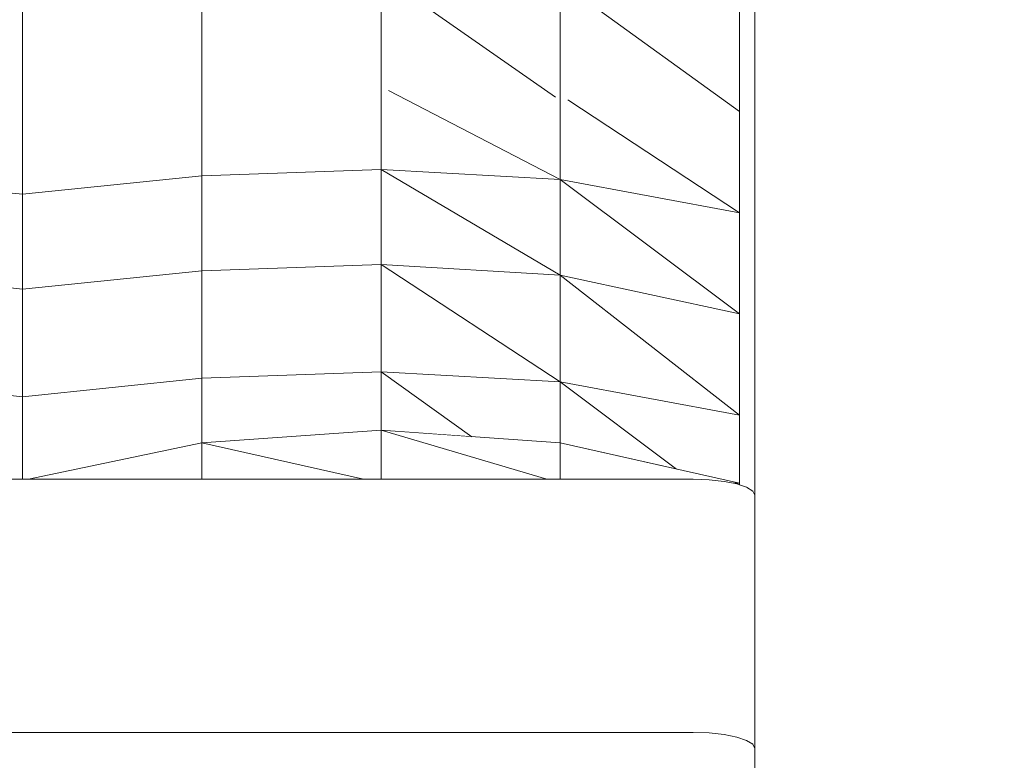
# Model space of a CAD drawing. Header units: millimetres. Extents: x -30280 to 100171, y -17460 to 4378.
# Tile 144 of 256: x 72365 to 72620, y -13092 to -12900. Entities that reach past the tile are written whole.
import ezdxf

# ---------------------------------------------------------------- set-up
doc = ezdxf.new("R2010")
doc.units = ezdxf.units.MM
doc.header["$MEASUREMENT"] = 0
doc.linetypes.add('Wipeout_Contour', pattern=[1000, 0, -1000])
doc.layers.add('Nuevo_09_EI_Mobiliari general', color=7, linetype='Continuous')
doc.layers.add('Nuevo_Ventanas Archicad', color=7, linetype='Continuous')
doc.layers.add('Nuevo_09_EI_Mobiliari general_Pluma_Nº__1', color=7, linetype='Continuous', lineweight=5)

# ---------------------------------------------------------------- blocks, each defined once
blk = doc.blocks.new('Elem Sección_266_3', base_point=(91863.52, -13459.98))
at = {"color": 254, "linetype": 'Wipeout_Contour', "lineweight": 0, "ltscale": 6281358.087819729}
blk.add_wipeout([(70779.33, -11399.98), (70779.33, -13409.98), (70885.03, -13409.98), (70885.03, -13222.72), (70869.03, -13222.72), (70869.03, -13105.29), (70869.03, -13083.96), (70869.03, -12765.01), (70869.03, -12755.4), (70869.03, -12709.76), (70869.57, -12705.67), (70871.17, -12701.85), (70873.03, -12699.46), (70873.03, -12697.89), (70874.61, -12697.89), (70877.03, -12696.05), (70880.89, -12694.47), (70885.03, -12693.93), (71605.03, -12693.93), (71609.17, -12694.47), (71613.03, -12696.05), (71615.45, -12697.89), (71617.03, -12697.89), (71617.03, -12699.46), (71618.88, -12701.85), (71620.48, -12705.67), (71621.03, -12709.76), (71621.03, -12755.4), (71621.03, -12765.01), (71621.03, -13083.96), (71621.03, -13105.29), (71621.03, -13222.72), (71605.03, -13222.72), (71605.03, -13409.98), (71819.32, -13409.98), (71819.32, -13222.72), (71803.32, -13222.72), (71803.32, -13158.54), (71803.32, -13115.54), (71803.32, -13083.96), (71803.32, -13077.32), (71803.32, -12765.01), (71803.32, -12755.4), (71803.32, -12709.76), (71803.87, -12705.67), (71805.47, -12701.85), (71807.32, -12699.46), (71807.32, -12697.89), (71808.9, -12697.89), (71811.32, -12696.05), (71815.18, -12694.47), (71819.32, -12693.93), (72539.32, -12693.93), (72543.46, -12694.47), (72547.32, -12696.05), (72549.74, -12697.89), (72551.32, -12697.89), (72551.32, -12699.46), (72553.18, -12701.85), (72554.78, -12705.67), (72555.32, -12709.76), (72555.32, -12755.4), (72555.32, -12765.01), (72555.32, -13077.32), (72555.32, -13083.96), (72555.32, -13115.54), (72555.32, -13158.54), (72555.32, -13222.72), (72539.32, -13222.72), (72539.32, -13409.98), (72718.36, -13409.98), (72718.36, -13222.72), (72702.36, -13222.72), (72702.36, -13158.54), (72702.36, -13139.56), (72702.36, -12709.76), (72702.9, -12705.67), (72704.5, -12701.85), (72706.36, -12699.46), (72706.36, -12697.89), (72707.94, -12697.89), (72710.36, -12696.05), (72714.22, -12694.47), (72718.36, -12693.93), (72752.42, -12693.93), (72752.42, -11399.98)], dxfattribs=at).dxf.layer = 'Nuevo_Ventanas Archicad'
blk = doc.blocks.new('Elem Sección_272_3', base_point=(91863.52, -13459.98))
at = {"color": 254, "linetype": 'Wipeout_Contour', "lineweight": 0, "ltscale": 293955.893739}
blk.add_wipeout([(72318.82, -12940.84), (72365.32, -12945.63), (72365.32, -12924.18), (72318.82, -12920.03)], dxfattribs=at).dxf.layer = 'Nuevo_09_EI_Mobiliari general'
at = {"color": 254, "linetype": 'Wipeout_Contour', "lineweight": 0, "ltscale": 220896.839351}
blk.add_wipeout([(72501.32, -13019.55), (72458.32, -13006.83), (72458.32, -13019.55)], dxfattribs=at).dxf.layer = 'Nuevo_09_EI_Mobiliari general'
at = {"color": 254, "linetype": 'Wipeout_Contour', "lineweight": 0, "ltscale": 220759.038492}
blk.add_wipeout([(72453.73, -13019.55), (72411.82, -13010.11), (72411.82, -13019.55)], dxfattribs=at).dxf.layer = 'Nuevo_09_EI_Mobiliari general'
at = {"color": 254, "linetype": 'Wipeout_Contour', "lineweight": 0, "ltscale": 515853.536314}
blk.add_wipeout([(72551.32, -13020.58), (72504.82, -13010.11), (72504.82, -13019.55), (72539.32, -13019.55), (72543.46, -13019.69), (72547.32, -13020.1), (72549.74, -13020.58)], dxfattribs=at).dxf.layer = 'Nuevo_09_EI_Mobiliari general'
at = {"color": 254, "linetype": 'Wipeout_Contour', "lineweight": 0, "ltscale": 294881.529551}
blk.add_wipeout([(72555.32, -13089.34), (72555.32, -13023.69), (72554.78, -13022.62), (72554.78, -13088.27)], dxfattribs=at).dxf.layer = 'Nuevo_09_EI_Mobiliari general'
at = {"color": 254, "linetype": 'Wipeout_Contour', "lineweight": 0, "ltscale": 293972.013556}
blk.add_wipeout([(72318.82, -12940.84), (72318.82, -12965.45), (72365.32, -12970.24), (72365.32, -12945.63)], dxfattribs=at).dxf.layer = 'Nuevo_09_EI_Mobiliari general'
at = {"color": 254, "linetype": 'Wipeout_Contour', "lineweight": 0, "ltscale": 294603.98994}
blk.add_wipeout([(72458.32, -13006.83), (72501.32, -13019.55), (72504.82, -13019.55), (72504.82, -13010.11)], dxfattribs=at).dxf.layer = 'Nuevo_09_EI_Mobiliari general'
at = {"color": 254, "linetype": 'Wipeout_Contour', "lineweight": 0, "ltscale": 294839.001193}
blk.add_wipeout([(72551.32, -13020.58), (72549.74, -13020.58), (72550.64, -13020.76), (72551.32, -13020.99)], dxfattribs=at).dxf.layer = 'Nuevo_09_EI_Mobiliari general'
at = {"color": 254, "linetype": 'Wipeout_Contour', "lineweight": 0, "ltscale": 294876.577126}
blk.add_wipeout([(72554.78, -13088.27), (72554.78, -13022.62), (72553.18, -13021.62), (72553.18, -13087.27)], dxfattribs=at).dxf.layer = 'Nuevo_09_EI_Mobiliari general'
at = {"color": 254, "linetype": 'Wipeout_Contour', "lineweight": 0, "ltscale": 293990.539288}
blk.add_wipeout([(72318.82, -12965.45), (72318.82, -12993.33), (72365.32, -12998.12), (72365.32, -12970.24)], dxfattribs=at).dxf.layer = 'Nuevo_09_EI_Mobiliari general'
at = {"color": 254, "linetype": 'Wipeout_Contour', "lineweight": 0, "ltscale": 221017.10311}
blk.add_wipeout([(72504.82, -13010.11), (72534.98, -13016.91), (72504.82, -12994.29)], dxfattribs=at).dxf.layer = 'Nuevo_09_EI_Mobiliari general'
at = {"color": 254, "linetype": 'Wipeout_Contour', "lineweight": 0, "ltscale": 294419.863345}
blk.add_wipeout([(72411.82, -13010.11), (72453.73, -13019.55), (72458.32, -13019.55), (72458.32, -13006.83)], dxfattribs=at).dxf.layer = 'Nuevo_09_EI_Mobiliari general'
at = {"color": 254, "linetype": 'Wipeout_Contour', "lineweight": 0, "ltscale": 294867.768657}
blk.add_wipeout([(72553.18, -13087.27), (72553.18, -13021.62), (72550.64, -13020.76), (72550.64, -13086.41)], dxfattribs=at).dxf.layer = 'Nuevo_09_EI_Mobiliari general'
at = {"color": 254, "linetype": 'Wipeout_Contour', "lineweight": 0, "ltscale": 220870.819529}
blk.add_wipeout([(72458.32, -13006.83), (72481.89, -13008.5), (72458.32, -12991.7)], dxfattribs=at).dxf.layer = 'Nuevo_09_EI_Mobiliari general'
at = {"color": 254, "linetype": 'Wipeout_Contour', "lineweight": 0, "ltscale": 220672.539566}
blk.add_wipeout([(72366.84, -13019.55), (72411.82, -13019.55), (72411.82, -13010.11)], dxfattribs=at).dxf.layer = 'Nuevo_09_EI_Mobiliari general'
at = {"color": 254, "linetype": 'Wipeout_Contour', "lineweight": 0, "ltscale": 294855.704401}
blk.add_wipeout([(72550.64, -13086.41), (72550.64, -13020.76), (72547.32, -13020.1), (72547.32, -13085.75)], dxfattribs=at).dxf.layer = 'Nuevo_09_EI_Mobiliari general'
at = {"color": 254, "linetype": 'Wipeout_Contour', "lineweight": 0, "ltscale": 294841.206506}
blk.add_wipeout([(72547.32, -13085.75), (72547.32, -13020.1), (72543.46, -13019.69), (72543.46, -13085.34)], dxfattribs=at).dxf.layer = 'Nuevo_09_EI_Mobiliari general'
at = {"color": 254, "linetype": 'Wipeout_Contour', "lineweight": 0, "ltscale": 294825.262984}
blk.add_wipeout([(72543.46, -13085.34), (72543.46, -13019.69), (72539.32, -13019.55), (72539.32, -13085.2)], dxfattribs=at).dxf.layer = 'Nuevo_09_EI_Mobiliari general'
at = {"color": 254, "linetype": 'Wipeout_Contour', "lineweight": 0, "ltscale": 293400.04628}
blk.add_wipeout([(72539.32, -13085.2), (72539.32, -13019.55), (71819.32, -13019.55), (71819.32, -13085.2)], dxfattribs=at).dxf.layer = 'Nuevo_09_EI_Mobiliari general'
at = {"color": 254, "linetype": 'Wipeout_Contour', "lineweight": 0, "ltscale": 367532.446829}
blk.add_wipeout([(72365.32, -12998.12), (72318.82, -12993.33), (72318.82, -13010.11), (72363.8, -13019.55), (72365.32, -13019.55)], dxfattribs=at).dxf.layer = 'Nuevo_09_EI_Mobiliari general'
at = {"color": 254, "linetype": 'Wipeout_Contour', "lineweight": 0, "ltscale": 294770.91601}
blk.add_wipeout([(72551.32, -13002.91), (72504.82, -12994.29), (72534.98, -13016.91), (72551.32, -13020.58)], dxfattribs=at).dxf.layer = 'Nuevo_09_EI_Mobiliari general'
at = {"color": 254, "linetype": 'Wipeout_Contour', "lineweight": 0, "ltscale": 3814623.21840584}
blk.add_wipeout([(71803.32, -13089.34), (71803.32, -13158.54), (71819.32, -13158.54), (71819.32, -13096.58), (71869.32, -13096.58), (71869.32, -13095.52), (71917.01, -13095.52), (71917.01, -13096.58), (71951.08, -13096.58), (71951.08, -13095.52), (71998.77, -13095.52), (71998.77, -13096.58), (72032.84, -13096.58), (72032.84, -13095.52), (72080.53, -13095.52), (72080.53, -13096.58), (72114.6, -13096.58), (72114.6, -13095.52), (72162.29, -13095.52), (72162.29, -13096.58), (72196.35, -13096.58), (72196.35, -13095.52), (72244.05, -13095.52), (72244.05, -13096.58), (72278.11, -13096.58), (72278.11, -13095.52), (72325.81, -13095.52), (72325.81, -13096.58), (72359.87, -13096.58), (72359.87, -13095.52), (72407.56, -13095.52), (72407.56, -13096.58), (72441.63, -13096.58), (72441.63, -13095.52), (72489.32, -13095.52), (72489.32, -13096.58), (72539.32, -13096.58), (72539.32, -13158.54), (72555.32, -13158.54), (72555.32, -13089.34), (72554.78, -13088.27), (72553.18, -13087.27), (72550.64, -13086.41), (72547.32, -13085.75), (72543.46, -13085.34), (72539.32, -13085.2), (71819.32, -13085.2), (71815.18, -13085.34), (71811.32, -13085.75), (71808.01, -13086.41), (71805.47, -13087.27), (71803.87, -13088.27)], dxfattribs=at).dxf.layer = 'Nuevo_09_EI_Mobiliari general'
at = {"layer": 'Nuevo_09_EI_Mobiliari general_Pluma_Nº__1', "color": 7, "linetype": 'Continuous', "lineweight": 5}
for p, q in [((72543.46, -13019.69), (72539.32, -13019.55)), ((72547.32, -13020.1), (72543.46, -13019.69)), ((72549.74, -13020.58), (72547.32, -13020.1)), ((72539.32, -13085.2), (71819.32, -13085.2)), ((72543.46, -13085.34), (72539.32, -13085.2)), ((72547.32, -13085.75), (72543.46, -13085.34)), ((72550.64, -13086.41), (72547.32, -13085.75)), ((72553.18, -13087.27), (72550.64, -13086.41)), ((72554.78, -13088.27), (72553.18, -13087.27)), ((72555.32, -13089.34), (72554.78, -13088.27)), ((72555.32, -13158.54), (72555.32, -13089.34))]:
    blk.add_line(p, q, dxfattribs=at)
at = {"color": 254, "linetype": 'Wipeout_Contour', "lineweight": 0, "ltscale": 294576.149677}
blk.add_wipeout([(72504.82, -12994.29), (72458.32, -12991.7), (72481.89, -13008.5), (72504.82, -13010.11)], dxfattribs=at).dxf.layer = 'Nuevo_09_EI_Mobiliari general'
at = {"layer": 'Nuevo_09_EI_Mobiliari general_Pluma_Nº__1', "color": 7, "linetype": 'Continuous', "lineweight": 5}
blk.add_line((72504.82, -13019.55), (72504.82, -13010.11), dxfattribs=at)
at = {"color": 254, "linetype": 'Wipeout_Contour', "lineweight": 0, "ltscale": 221023.050571}
blk.add_wipeout([(72551.32, -13002.91), (72504.82, -12966.57), (72504.82, -12994.29)], dxfattribs=at).dxf.layer = 'Nuevo_09_EI_Mobiliari general'
at = {"color": 254, "linetype": 'Wipeout_Contour', "lineweight": 0, "ltscale": 294369.889029}
blk.add_wipeout([(72458.32, -12991.7), (72411.82, -12993.33), (72411.82, -13010.11), (72458.32, -13006.83)], dxfattribs=at).dxf.layer = 'Nuevo_09_EI_Mobiliari general'
at = {"layer": 'Nuevo_09_EI_Mobiliari general_Pluma_Nº__1', "color": 7, "linetype": 'Continuous', "lineweight": 5}
for p in [(72504.82, -13010.11), (72458.32, -13019.55), (72501.32, -13019.55)]:
    blk.add_line(p, (72458.32, -13006.83), dxfattribs=at)
at = {"color": 254, "linetype": 'Wipeout_Contour', "lineweight": 0, "ltscale": 221064.647903}
blk.add_wipeout([(72551.32, -13002.91), (72551.32, -12976.67), (72504.82, -12966.57)], dxfattribs=at).dxf.layer = 'Nuevo_09_EI_Mobiliari general'
at = {"color": 254, "linetype": 'Wipeout_Contour', "lineweight": 0, "ltscale": 367719.424535}
blk.add_wipeout([(72365.32, -12998.12), (72365.32, -13019.55), (72366.84, -13019.55), (72411.82, -13010.11), (72411.82, -12993.33)], dxfattribs=at).dxf.layer = 'Nuevo_09_EI_Mobiliari general'
at = {"layer": 'Nuevo_09_EI_Mobiliari general_Pluma_Nº__1', "color": 7, "linetype": 'Continuous', "lineweight": 5}
for p, q in [((72458.32, -13006.83), (72411.82, -13010.11)), ((72411.82, -13010.11), (72366.84, -13019.55)), ((72411.82, -13019.55), (72411.82, -13010.11)), ((72453.73, -13019.55), (72411.82, -13010.11)), ((72539.32, -13019.55), (71819.32, -13019.55))]:
    blk.add_line(p, q, dxfattribs=at)
at = {"color": 254, "linetype": 'Wipeout_Contour', "lineweight": 0, "ltscale": 220883.298936}
blk.add_wipeout([(72504.82, -12994.29), (72458.32, -12963.82), (72458.32, -12991.7)], dxfattribs=at).dxf.layer = 'Nuevo_09_EI_Mobiliari general'
at = {"color": 254, "linetype": 'Wipeout_Contour', "lineweight": 0, "ltscale": 220923.512789}
blk.add_wipeout([(72504.82, -12994.29), (72504.82, -12966.57), (72458.32, -12963.82)], dxfattribs=at).dxf.layer = 'Nuevo_09_EI_Mobiliari general'
at = {"layer": 'Nuevo_09_EI_Mobiliari general_Pluma_Nº__1', "color": 7, "linetype": 'Continuous', "lineweight": 5}
for p in [(72504.82, -13010.11), (72534.98, -13016.91)]:
    blk.add_line(p, (72504.82, -12994.29), dxfattribs=at)
at = {"color": 254, "linetype": 'Wipeout_Contour', "lineweight": 0, "ltscale": 221009.174128}
blk.add_wipeout([(72551.32, -12976.67), (72504.82, -12941.8), (72504.82, -12966.57)], dxfattribs=at).dxf.layer = 'Nuevo_09_EI_Mobiliari general'
at = {"color": 254, "linetype": 'Wipeout_Contour', "lineweight": 0, "ltscale": 294354.431911}
blk.add_wipeout([(72458.32, -12991.7), (72458.32, -12963.82), (72411.82, -12965.45), (72411.82, -12993.33)], dxfattribs=at).dxf.layer = 'Nuevo_09_EI_Mobiliari general'
at = {"layer": 'Nuevo_09_EI_Mobiliari general_Pluma_Nº__1', "color": 7, "linetype": 'Continuous', "lineweight": 5}
for p in [(72504.82, -12994.29), (72458.32, -13006.83), (72481.89, -13008.5)]:
    blk.add_line(p, (72458.32, -12991.7), dxfattribs=at)
at = {"color": 254, "linetype": 'Wipeout_Contour', "lineweight": 0, "ltscale": 221051.042945}
blk.add_wipeout([(72551.32, -12976.67), (72551.32, -12950.42), (72504.82, -12941.8)], dxfattribs=at).dxf.layer = 'Nuevo_09_EI_Mobiliari general'
at = {"color": 254, "linetype": 'Wipeout_Contour', "lineweight": 0, "ltscale": 294173.617798}
blk.add_wipeout([(72411.82, -12993.33), (72411.82, -12965.45), (72365.32, -12970.24), (72365.32, -12998.12)], dxfattribs=at).dxf.layer = 'Nuevo_09_EI_Mobiliari general'
at = {"layer": 'Nuevo_09_EI_Mobiliari general_Pluma_Nº__1', "color": 7, "linetype": 'Continuous', "lineweight": 5}
for p, q in [((72318.82, -12993.33), (72365.32, -12998.12)), ((72411.82, -12993.33), (72365.32, -12998.12)), ((72458.32, -12991.7), (72411.82, -12993.33)), ((72411.82, -13010.11), (72411.82, -12993.33)), ((72365.32, -12998.12), (72365.32, -13019.55))]:
    blk.add_line(p, q, dxfattribs=at)
at = {"color": 254, "linetype": 'Wipeout_Contour', "lineweight": 0, "ltscale": 220869.166413}
blk.add_wipeout([(72504.82, -12966.57), (72458.32, -12939.21), (72458.32, -12963.82)], dxfattribs=at).dxf.layer = 'Nuevo_09_EI_Mobiliari general'
at = {"color": 254, "linetype": 'Wipeout_Contour', "lineweight": 0, "ltscale": 220909.941095}
blk.add_wipeout([(72504.82, -12966.57), (72504.82, -12941.8), (72458.32, -12939.21)], dxfattribs=at).dxf.layer = 'Nuevo_09_EI_Mobiliari general'
at = {"layer": 'Nuevo_09_EI_Mobiliari general_Pluma_Nº__1', "color": 7, "linetype": 'Continuous', "lineweight": 5}
blk.add_line((72504.82, -12994.29), (72504.82, -12966.57), dxfattribs=at)
at = {"color": 254, "linetype": 'Wipeout_Contour', "lineweight": 0, "ltscale": 294645.941072}
blk.add_wipeout([(72504.82, -12920.45), (72504.82, -12941.8), (72551.32, -12950.42), (72506.8, -12921.17)], dxfattribs=at).dxf.layer = 'Nuevo_09_EI_Mobiliari general'
at = {"color": 254, "linetype": 'Wipeout_Contour', "lineweight": 0, "ltscale": 294335.933666}
blk.add_wipeout([(72458.32, -12963.82), (72458.32, -12939.21), (72411.82, -12940.84), (72411.82, -12965.45)], dxfattribs=at).dxf.layer = 'Nuevo_09_EI_Mobiliari general'
at = {"layer": 'Nuevo_09_EI_Mobiliari general_Pluma_Nº__1', "color": 7, "linetype": 'Continuous', "lineweight": 5}
for p in [(72504.82, -12966.57), (72458.32, -12991.7), (72504.82, -12994.29)]:
    blk.add_line(p, (72458.32, -12963.82), dxfattribs=at)
at = {"color": 254, "linetype": 'Wipeout_Contour', "lineweight": 0, "ltscale": 294460.07663}
blk.add_wipeout([(72460.24, -12918.74), (72458.32, -12918.61), (72458.32, -12939.21), (72504.82, -12941.8)], dxfattribs=at).dxf.layer = 'Nuevo_09_EI_Mobiliari general'
at = {"color": 254, "linetype": 'Wipeout_Contour', "lineweight": 0, "ltscale": 221040.122564}
blk.add_wipeout([(72551.32, -12924.18), (72506.8, -12921.17), (72551.32, -12950.42)], dxfattribs=at).dxf.layer = 'Nuevo_09_EI_Mobiliari general'
at = {"color": 254, "linetype": 'Wipeout_Contour', "lineweight": 0, "ltscale": 294155.103595}
blk.add_wipeout([(72411.82, -12965.45), (72411.82, -12940.84), (72365.32, -12945.63), (72365.32, -12970.24)], dxfattribs=at).dxf.layer = 'Nuevo_09_EI_Mobiliari general'
at = {"layer": 'Nuevo_09_EI_Mobiliari general_Pluma_Nº__1', "color": 7, "linetype": 'Continuous', "lineweight": 5}
for p, q in [((72318.82, -12965.45), (72365.32, -12970.24)), ((72411.82, -12965.45), (72365.32, -12970.24)), ((72458.32, -12963.82), (72411.82, -12965.45)), ((72411.82, -12993.33), (72411.82, -12965.45)), ((72365.32, -12970.24), (72365.32, -12998.12))]:
    blk.add_line(p, q, dxfattribs=at)
at = {"color": 254, "linetype": 'Wipeout_Contour', "lineweight": 0, "ltscale": 294319.991408}
blk.add_wipeout([(72458.32, -12939.21), (72458.32, -12918.61), (72411.82, -12920.03), (72411.82, -12940.84)], dxfattribs=at).dxf.layer = 'Nuevo_09_EI_Mobiliari general'
at = {"color": 254, "linetype": 'Wipeout_Contour', "lineweight": 0, "ltscale": 294545.434289}
blk.add_wipeout([(72460.24, -12918.74), (72504.82, -12941.8), (72504.82, -12920.45), (72503.61, -12920.43)], dxfattribs=at).dxf.layer = 'Nuevo_09_EI_Mobiliari general'
at = {"layer": 'Nuevo_09_EI_Mobiliari general_Pluma_Nº__1', "color": 7, "linetype": 'Continuous', "lineweight": 5}
for p, q in [((72504.82, -12941.8), (72458.32, -12939.21)), ((72458.32, -12963.82), (72458.32, -12939.21)), ((72504.82, -12966.57), (72458.32, -12939.21)), ((72504.82, -12966.57), (72504.82, -12941.8))]:
    blk.add_line(p, q, dxfattribs=at)
at = {"color": 254, "linetype": 'Wipeout_Contour', "lineweight": 0, "ltscale": 294632.534464}
blk.add_wipeout([(72504.82, -12890.56), (72504.82, -12920.45), (72506.8, -12921.17), (72551.32, -12924.18)], dxfattribs=at).dxf.layer = 'Nuevo_09_EI_Mobiliari general'
at = {"color": 254, "linetype": 'Wipeout_Contour', "lineweight": 0, "ltscale": 294138.993739}
blk.add_wipeout([(72365.32, -12924.18), (72365.32, -12945.63), (72411.82, -12940.84), (72411.82, -12920.03)], dxfattribs=at).dxf.layer = 'Nuevo_09_EI_Mobiliari general'
at = {"layer": 'Nuevo_09_EI_Mobiliari general_Pluma_Nº__1', "color": 7, "linetype": 'Continuous', "lineweight": 5}
for p, q in [((72458.32, -12939.21), (72411.82, -12940.84)), ((72318.82, -12940.84), (72365.32, -12945.63)), ((72411.82, -12940.84), (72365.32, -12945.63)), ((72411.82, -12965.45), (72411.82, -12940.84)), ((72365.32, -12945.63), (72365.32, -12970.24))]:
    blk.add_line(p, q, dxfattribs=at)
at = {"color": 254, "linetype": 'Wipeout_Contour', "lineweight": 0, "ltscale": 293937.715619}
blk.add_wipeout([(72318.82, -12920.03), (72365.32, -12924.18), (72365.32, -12893.14), (72318.82, -12889.92)], dxfattribs=at).dxf.layer = 'Nuevo_09_EI_Mobiliari general'
at = {"color": 254, "linetype": 'Wipeout_Contour', "lineweight": 0, "ltscale": 221023.339904}
blk.add_wipeout([(72504.82, -12890.56), (72551.32, -12924.18), (72551.32, -12896.36)], dxfattribs=at).dxf.layer = 'Nuevo_09_EI_Mobiliari general'
at = {"color": 254, "linetype": 'Wipeout_Contour', "lineweight": 0, "ltscale": 368432.066872}
blk.add_wipeout([(72555.32, -12812.92), (72551.32, -12812.92), (72551.32, -12896.36), (72551.32, -12924.18), (72555.32, -12924.18)], dxfattribs=at).dxf.layer = 'Nuevo_09_EI_Mobiliari general'
at = {"color": 254, "linetype": 'Wipeout_Contour', "lineweight": 0, "ltscale": 294446.466634}
blk.add_wipeout([(72458.32, -12888.82), (72458.32, -12918.61), (72460.24, -12918.74), (72503.61, -12920.43)], dxfattribs=at).dxf.layer = 'Nuevo_09_EI_Mobiliari general'
at = {"color": 254, "linetype": 'Wipeout_Contour', "lineweight": 0, "ltscale": 294529.473774}
blk.add_wipeout([(72458.32, -12888.82), (72503.61, -12920.43), (72504.82, -12920.45), (72504.82, -12890.56)], dxfattribs=at).dxf.layer = 'Nuevo_09_EI_Mobiliari general'
at = {"color": 254, "linetype": 'Wipeout_Contour', "lineweight": 0, "ltscale": 442242.850689}
blk.add_wipeout([(72555.32, -12924.18), (72551.32, -12924.18), (72551.32, -13020.99), (72553.18, -13021.62), (72554.78, -13022.62), (72555.32, -13023.69)], dxfattribs=at).dxf.layer = 'Nuevo_09_EI_Mobiliari general'
at = {"layer": 'Nuevo_09_EI_Mobiliari general_Pluma_Nº__1', "color": 7, "linetype": 'Continuous', "lineweight": 5}
for p, q in [((72555.32, -12812.92), (72555.32, -12924.18)), ((72504.82, -12920.45), (72504.82, -12890.56)), ((72551.32, -12924.18), (72504.82, -12890.56)), ((72551.32, -12924.18), (72551.32, -12896.36)), ((72504.82, -12941.8), (72460.24, -12918.74)), ((72504.82, -12941.8), (72504.82, -12920.45)), ((72551.32, -12950.42), (72506.8, -12921.17)), ((72551.32, -12950.42), (72551.32, -12924.18)), ((72555.32, -12924.18), (72555.32, -13023.69)), ((72551.32, -12950.42), (72504.82, -12941.8)), ((72551.32, -12976.67), (72504.82, -12941.8)), ((72551.32, -12976.67), (72551.32, -12950.42)), ((72551.32, -12976.67), (72504.82, -12966.57)), ((72551.32, -13002.91), (72504.82, -12966.57)), ((72551.32, -13002.91), (72551.32, -12976.67)), ((72551.32, -13002.91), (72504.82, -12994.29)), ((72551.32, -13020.58), (72551.32, -13002.91)), ((72551.32, -13020.58), (72504.82, -13010.11)), ((72551.32, -13020.58), (72549.74, -13020.58)), ((72550.64, -13020.76), (72549.74, -13020.58)), ((72551.32, -13020.99), (72550.64, -13020.76)), ((72551.32, -13020.99), (72551.32, -13020.58)), ((72553.18, -13021.62), (72551.32, -13020.99)), ((72554.78, -13022.62), (72553.18, -13021.62)), ((72555.32, -13023.69), (72554.78, -13022.62)), ((72555.32, -13089.34), (72555.32, -13023.69))]:
    blk.add_line(p, q, dxfattribs=at)
at = {"color": 254, "linetype": 'Wipeout_Contour', "lineweight": 0, "ltscale": 294302.209107}
blk.add_wipeout([(72458.32, -12888.82), (72411.82, -12889.92), (72411.82, -12920.03), (72458.32, -12918.61)], dxfattribs=at).dxf.layer = 'Nuevo_09_EI_Mobiliari general'
at = {"layer": 'Nuevo_09_EI_Mobiliari general_Pluma_Nº__1', "color": 7, "linetype": 'Continuous', "lineweight": 5}
for p, q in [((72458.32, -12918.61), (72458.32, -12888.82)), ((72503.61, -12920.43), (72458.32, -12888.82)), ((72458.32, -12939.21), (72458.32, -12918.61))]:
    blk.add_line(p, q, dxfattribs=at)
at = {"color": 254, "linetype": 'Wipeout_Contour', "lineweight": 0, "ltscale": 294120.826762}
blk.add_wipeout([(72365.32, -12893.14), (72365.32, -12924.18), (72411.82, -12920.03), (72411.82, -12889.92)], dxfattribs=at).dxf.layer = 'Nuevo_09_EI_Mobiliari general'
at = {"layer": 'Nuevo_09_EI_Mobiliari general_Pluma_Nº__1', "color": 7, "linetype": 'Continuous', "lineweight": 5}
for p, q in [((72411.82, -12920.03), (72411.82, -12889.92)), ((72365.32, -12893.14), (72365.32, -12924.18)), ((72411.82, -12940.84), (72411.82, -12920.03)), ((72365.32, -12924.18), (72365.32, -12945.63))]:
    blk.add_line(p, q, dxfattribs=at)

msp = doc.modelspace()

# ---------------------------------------------------------------- block references
at = {"layer": 'Nuevo_Ventanas Archicad', "lineweight": 0}
msp.add_blockref('Elem Sección_266_3', (91863.52, -13459.98), dxfattribs=at)

# ---------------------------------------------------------------- next in the draw order: block references
at = {"layer": 'Nuevo_09_EI_Mobiliari general', "lineweight": 0}
msp.add_blockref('Elem Sección_272_3', (91863.52, -13459.98), dxfattribs=at)

doc.saveas('drawing.dxf')
